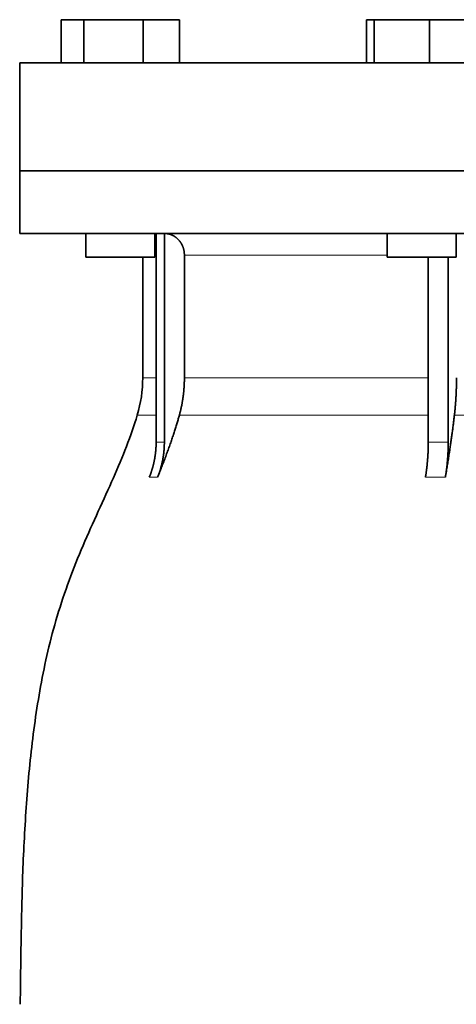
# Model space of a CAD drawing. Header units: millimetres. Extents: x 450 to 1334, y -1662 to 1534.
# Tile 26 of 28: x 958 to 1059, y 805 to 1033. Entities that reach past the tile are written whole.
import ezdxf

# ---------------------------------------------------------------- set-up
doc = ezdxf.new("R2010")
doc.units = ezdxf.units.MM
doc.layers.add('VSI344-454_FLANG', color=7, linetype='Continuous')
doc.layers.add('VSI344-454_TESTA', color=7, linetype='Continuous')

# ---------------------------------------------------------------- blocks, each defined once
blk = doc.blocks.new('SE3')
at = {"layer": 'VSI344-454_FLANG', "color": 7, "linetype": 'Continuous', "lineweight": 35}
for p, q in [((967.79, 1032.88), (967.79, 1022.88)), ((967.79, 1032.88), (973.09, 1032.88)), ((973.09, 1032.88), (973.09, 1022.88)), ((973.09, 1032.88), (986.83, 1032.88)), ((986.83, 1032.88), (986.83, 1022.88)), ((986.83, 1032.88), (995.26, 1032.88)), ((995.26, 1032.88), (995.26, 1022.88)), ((1038.54, 1032.88), (1038.54, 1022.88)), ((1038.54, 1032.88), (1040.35, 1032.88)), ((1040.35, 1032.88), (1040.35, 1022.88)), ((1040.35, 1032.88), (1053.15, 1032.88)), ((1053.15, 1032.88), (1053.15, 1022.88)), ((1053.15, 1032.88), (1064.14, 1032.88)), ((958.21, 1022.88), (1240.15, 1022.88)), ((958.21, 1022.88), (958.21, 997.88)), ((1240.15, 997.88), (958.21, 997.88))]:
    blk.add_line(p, q, dxfattribs=at)
at = {"layer": 'VSI344-454_TESTA', "color": 7, "linetype": 'Continuous', "lineweight": 35}
for p, q in [((958.21, 997.88), (1240.15, 997.88)), ((958.21, 997.88), (958.21, 983.38)), ((1240.15, 983.38), (958.21, 983.38)), ((973.52, 983.38), (973.52, 977.88)), ((989.52, 977.88), (989.52, 983.38)), ((989.81, 983.38), (989.81, 935.03)), ((991.72, 983.38), (991.72, 935.03)), ((1043.34, 983.38), (1043.34, 977.88)), ((1059.34, 977.88), (1059.34, 983.38)), ((996.36, 978.38), (996.36, 949.95)), ((989.52, 977.88), (973.52, 977.88)), ((986.71, 977.88), (986.71, 949.95)), ((1043.34, 977.88), (1059.34, 977.88)), ((1052.86, 977.88), (1052.86, 935.03)), ((1057.48, 977.88), (1057.48, 935.03))]:
    blk.add_line(p, q, dxfattribs=at)
at = {"layer": 'VSI344-454_TESTA', "color": 4, "linetype": 'Continuous', "lineweight": 9}
for p, q in [((989.67, 978.38), (989.52, 978.38)), ((1043.34, 978.38), (996.36, 978.38)), ((989.67, 949.95), (986.71, 949.95)), ((996.36, 949.95), (1052.85, 949.95)), ((985.44, 941.34), (989.69, 941.34)), ((995.2, 941.34), (1052.85, 941.34)), ((1058.92, 941.34), (1078.89, 941.34)), ((989.81, 935.03), (991.72, 935.03)), ((988.24, 926.97), (990.16, 926.97)), ((1052.21, 926.97), (1056.83, 926.97))]:
    blk.add_line(p, q, dxfattribs=at)
at = {"layer": 'VSI344-454_TESTA', "color": 7, "linetype": 'Continuous', "lineweight": 35}
blk.add_arc((956.71, 949.95), 30, 343.3164, 0, dxfattribs=at)
for points, degree, knots in [([(996.36, 978.38), (996.36, 979.35), (996.03, 980.25), (995.87, 980.69), (995.62, 981.1), (995.39, 981.5), (995.09, 981.84), (994.48, 982.53), (993.67, 982.93), (993.24, 983.14), (992.77, 983.26), (992.26, 983.38), (991.73, 983.38)], 2, [0, 0, 0, 0.25, 0.25, 0.375, 0.375, 0.5, 0.5, 0.75, 0.75, 0.875, 0.875, 1, 1, 1]), ([(995.2, 941.34), (995.78, 943.43), (996.07, 945.6), (996.36, 947.76), (996.36, 949.95)], 2, [0, 0, 0, 0.5, 0.5, 1, 1, 1]), ([(1058.92, 941.34), (1059.16, 943.43), (1059.28, 945.6), (1059.4, 947.76), (1059.4, 949.95)], 2, [0, 0, 0, 0.5, 0.5, 1, 1, 1]), ([(985.44, 941.34), (983.98, 936.47), (980.03, 926.63), (972.76, 911.47), (966.58, 895.11), (962.83, 878.59), (960.61, 862.44), (959.36, 846.47), (958.7, 830.59), (958.49, 816.82), (958.35, 808.27), (958.35, 804.92)], 3, [0, 0, 0, 0, 0.117079, 0.240569, 0.360617, 0.476421, 0.590288, 0.703407, 0.816259, 0.929029, 1, 1, 1, 1]), ([(995.2, 941.34), (995.12, 941.04), (994.95, 940.44), (994.67, 939.52), (994.38, 938.56), (994.07, 937.57), (993.73, 936.54), (993.37, 935.47), (992.99, 934.37), (992.58, 933.23), (992.14, 932.05), (991.68, 930.84), (991.2, 929.58), (990.69, 928.29), (990.34, 927.42), (990.16, 926.97)], 3, [0, 0, 0, 0, 0.060224, 0.123108, 0.18868, 0.256969, 0.328008, 0.401832, 0.478479, 0.557988, 0.640402, 0.725764, 0.814119, 0.905515, 1, 1, 1, 1]), ([(1058.92, 941.34), (1058.88, 941.04), (1058.81, 940.44), (1058.7, 939.52), (1058.58, 938.56), (1058.45, 937.57), (1058.31, 936.54), (1058.16, 935.47), (1058, 934.37), (1057.83, 933.23), (1057.65, 932.05), (1057.46, 930.84), (1057.26, 929.58), (1057.05, 928.29), (1056.9, 927.42), (1056.83, 926.97)], 3, [0, 0, 0, 0, 0.060219, 0.1231, 0.188668, 0.256955, 0.327993, 0.401816, 0.478463, 0.557973, 0.640388, 0.725752, 0.814111, 0.90551, 1, 1, 1, 1]), ([(988.24, 926.97), (989.02, 928.88), (989.41, 930.92), (989.81, 932.95), (989.81, 935.03)], 2, [0, 0, 0, 0.500137, 0.500137, 1, 1, 1]), ([(991.72, 935.03), (991.72, 932.95), (991.33, 930.92), (990.93, 928.88), (990.16, 926.97)], 2, [0, 0, 0, 0.499854, 0.499854, 1, 1, 1]), ([(1052.21, 926.97), (1052.53, 928.88), (1052.69, 930.92), (1052.86, 932.95), (1052.86, 935.03)], 2, [0, 0, 0, 0.500132, 0.500132, 1, 1, 1]), ([(1057.48, 935.03), (1057.48, 932.95), (1057.31, 930.92), (1057.15, 928.88), (1056.83, 926.97)], 2, [0, 0, 0, 0.499868, 0.499868, 1, 1, 1])]:
    blk.add_open_spline(points, degree=degree, knots=knots, dxfattribs=at)
at = {"layer": 'VSI344-454_TESTA', "color": 4, "linetype": 'Continuous', "lineweight": 9}
blk.add_open_spline([(1052.86, 935.03), (1052.86, 935.03), (1052.86, 935.03), (1052.86, 935.03), (1053.63, 935.07), (1055.18, 935.1), (1056.71, 935.07), (1057.48, 935.03), (1057.48, 935.03), (1057.48, 935.03), (1057.48, 935.03)], degree=3, knots=[0, 0, 0, 0, 0.000018, 0.000018, 0.000018, 0.5, 0.999982, 0.999982, 0.999982, 1, 1, 1, 1], dxfattribs=at)

msp = doc.modelspace()

# ---------------------------------------------------------------- block references
msp.add_blockref('SE3', (0, 0))

doc.saveas('drawing.dxf')
